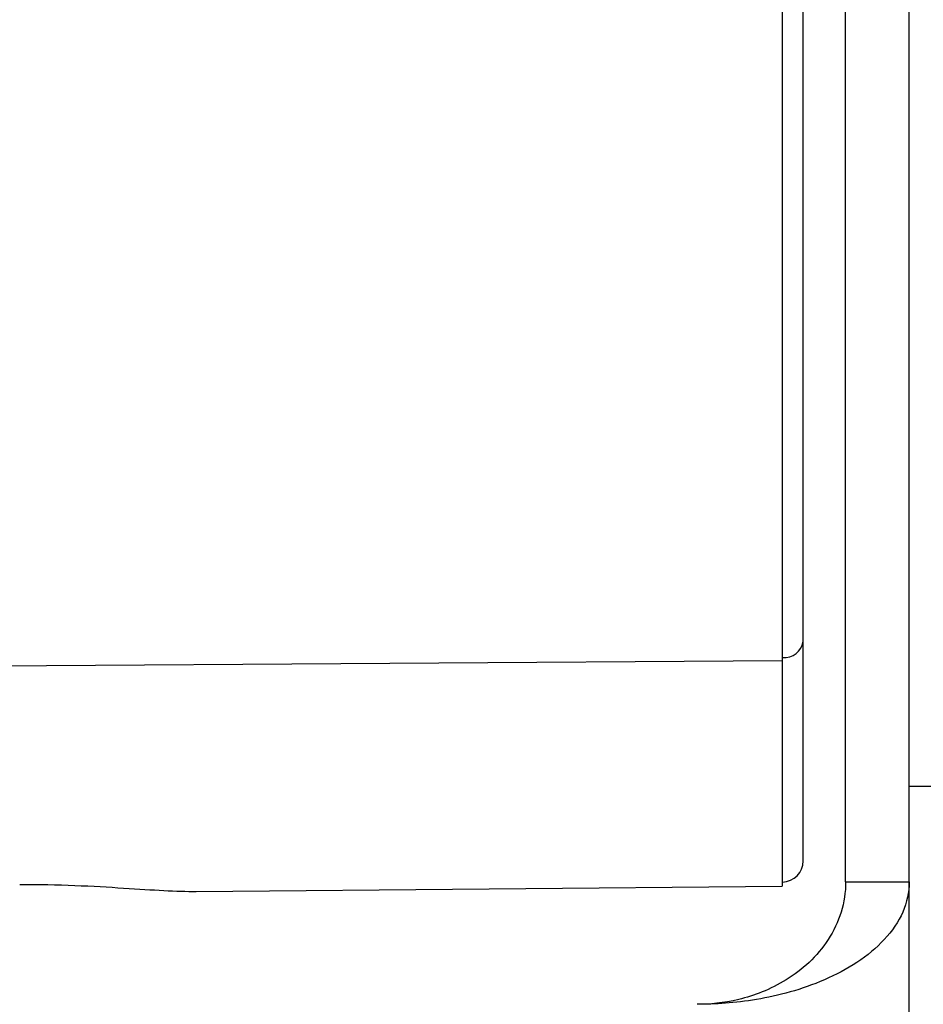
# Model space of a CAD drawing. Header units: millimetres. Extents: x -103 to 103, y 0 to 140.
# Tile 24 of 29: x 70 to 92, y 50 to 73. Entities that reach past the tile are written whole.
import ezdxf

# ---------------------------------------------------------------- set-up
doc = ezdxf.new("R2010")
doc.units = ezdxf.units.MM

msp = doc.modelspace()

# ---------------------------------------------------------------- linework, layer by layer
at = {"color": 7, "linetype": 'Continuous', "lineweight": 25}
for p, q in [((88.2, 138.498), (88.2, 52.437)), ((88.209, 52.537), (88.209, 138.398)), ((89.7, 52.539), (89.7, 95.401)), ((91.2, 2.887), (91.2, 95.401)), ((88.2, 57.837), (88.209, 57.837)), ((91.2, 54.802), (91.9, 54.802)), ((88.2, 52.537), (88.209, 52.537)), ((89.7, 52.539), (91.2, 52.539)), ((74.381, 52.316), (88.2, 52.437))]:
    msp.add_line(p, q, dxfattribs=at)
at = {"color": 8, "linetype": 'Continuous', "lineweight": 25}
msp.add_line((5, 57.216), (88.2, 57.762), dxfattribs=at)
at = {"color": 7, "linetype": 'Continuous', "lineweight": 25}
for centre, radius, start, end in [((88.257, 58.284), 0.449, 263.8842, 350.9582), ((88.2, 53.037), 0.5, 271, 0)]:
    msp.add_arc(centre, radius, start, end, dxfattribs=at)
msp.add_open_spline([(88.7, 58.213), (88.7, 72.229), (88.7, 87.294), (88.7, 103.279)], degree=3, dxfattribs=at)
for points, knots in [([(88.7, 53.038), (88.7, 53.039), (88.7, 53.04), (88.7, 53.062), (88.7, 53.1), (88.7, 53.155), (88.7, 53.227), (88.7, 53.287), (88.7, 53.335), (88.7, 53.434), (88.7, 53.632), (88.7, 53.969), (88.7, 54.479), (88.7, 55.328), (88.7, 56.61), (88.7, 57.695), (88.7, 58.213)], [0, 0, 0, 0, 0.032655, 0.071754, 0.11085, 0.149941, 0.189031, 0.228118, 0.230408, 0.247754, 0.342929, 0.418264, 0.496546, 0.657867, 0.836668, 1, 1, 1, 1]), ([(91.2, 52.539), (91.2, 52.298), (91.147, 52.058), (90.945, 51.599), (90.796, 51.38), (90.427, 50.981), (90.207, 50.8), (89.727, 50.482), (89.467, 50.345), (88.933, 50.114), (88.66, 50.02), (88.122, 49.868), (87.856, 49.811), (87.088, 49.681), (86.617, 49.652), (86.2, 49.652)], [0, 0, 0, 0, 0.125, 0.125, 0.25, 0.25, 0.375, 0.375, 0.5, 0.5, 0.625, 0.625, 0.75, 0.75, 1, 1, 1, 1]), ([(89.7, 52.539), (89.7, 52.298), (89.663, 52.058), (89.522, 51.599), (89.417, 51.38), (89.159, 50.981), (89.005, 50.8), (88.669, 50.482), (88.487, 50.345), (87.927, 49.999), (87.538, 49.854), (86.822, 49.681), (86.492, 49.652), (86.2, 49.652)], [0, 0, 0, 0, 0.125, 0.125, 0.25, 0.25, 0.375, 0.375, 0.5, 0.5, 0.75, 0.75, 1, 1, 1, 1]), ([(70.221, 52.478), (70.67, 52.483), (71.102, 52.474), (71.937, 52.441), (72.317, 52.418), (73.023, 52.373), (73.336, 52.352), (73.903, 52.322), (74.158, 52.314), (74.381, 52.316)], [0, 0, 0, 0, 0.25, 0.25, 0.5, 0.5, 0.75, 0.75, 1, 1, 1, 1])]:
    msp.add_open_spline(points, degree=3, knots=knots, dxfattribs=at)

doc.saveas('drawing.dxf')
